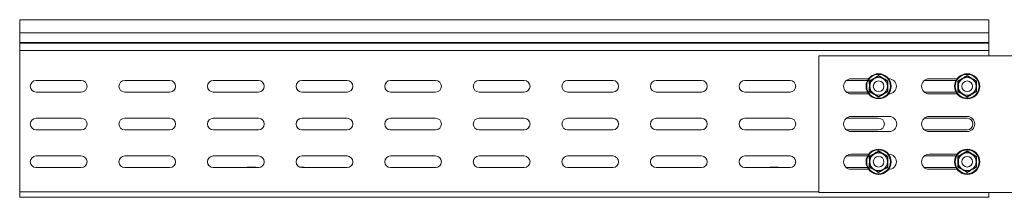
# Model space of a CAD drawing. Header units: millimetres. Extents: x 10 to 1476, y -4445 to -172.
# Tile 15 of 30: x 77 to 633, y -3165 to -3065. Entities that reach past the tile are written whole.
import ezdxf

# ---------------------------------------------------------------- set-up
doc = ezdxf.new("R2010")
doc.units = ezdxf.units.MM

msp = doc.modelspace()

# ---------------------------------------------------------------- linework, layer by layer
at = {"color": 7, "linetype": 'Continuous', "lineweight": 15}
for p, q in [((624.21, -3065.4), (77.21, -3065.4)), ((77.21, -3072.86), (77.21, -3065.4)), ((624.21, -3072.86), (624.21, -3065.4)), ((77.21, -3072.86), (624.21, -3072.86)), ((77.21, -3072.86), (77.21, -3078.17)), ((624.21, -3078.17), (624.21, -3072.86)), ((77.21, -3078.53), (77.21, -3078.17)), ((77.21, -3078.17), (624.21, -3078.17)), ((624.21, -3078.53), (624.21, -3078.17)), ((77.21, -3078.53), (624.21, -3078.53)), ((77.21, -3078.53), (77.21, -3082.66)), ((77.21, -3082.66), (624.21, -3082.66)), ((77.21, -3162.4), (77.21, -3082.66)), ((624.21, -3082.66), (624.21, -3078.53)), ((624.21, -3082.66), (624.21, -3085.65)), ((528.21, -3085.65), (653.21, -3085.65)), ((528.21, -3162.65), (528.21, -3085.65)), ((111.96, -3099.65), (86.46, -3099.65)), ((161.96, -3099.65), (136.46, -3099.65)), ((211.96, -3099.65), (186.46, -3099.65)), ((261.96, -3099.65), (236.46, -3099.65)), ((311.96, -3099.65), (286.46, -3099.65)), ((361.96, -3099.65), (336.46, -3099.65)), ((411.96, -3099.65), (386.46, -3099.65)), ((461.96, -3099.65), (436.46, -3099.65)), ((511.96, -3099.65), (486.46, -3099.65)), ((555.65, -3099.65), (543.72, -3099.65)), ((546.46, -3098.65), (556.27, -3098.65)), ((567.65, -3098.65), (567.71, -3098.65)), ((605.65, -3099.65), (587.72, -3099.65)), ((590.46, -3098.65), (606.27, -3098.65)), ((86.46, -3106.15), (111.96, -3106.15)), ((136.46, -3106.15), (161.96, -3106.15)), ((186.46, -3106.15), (211.96, -3106.15)), ((236.46, -3106.15), (261.96, -3106.15)), ((286.46, -3106.15), (311.96, -3106.15)), ((336.46, -3106.15), (361.96, -3106.15)), ((386.46, -3106.15), (411.96, -3106.15)), ((436.46, -3106.15), (461.96, -3106.15)), ((486.46, -3106.15), (511.96, -3106.15)), ((543.72, -3106.15), (555.65, -3106.15)), ((587.72, -3106.15), (605.65, -3106.15)), ((556.27, -3107.15), (546.46, -3107.15)), ((567.71, -3107.15), (567.65, -3107.15)), ((606.27, -3107.15), (590.46, -3107.15)), ((111.96, -3120.9), (86.46, -3120.9)), ((161.96, -3120.9), (136.46, -3120.9)), ((211.96, -3120.9), (186.46, -3120.9)), ((261.96, -3120.9), (236.46, -3120.9)), ((311.96, -3120.9), (286.46, -3120.9)), ((361.96, -3120.9), (336.46, -3120.9)), ((411.96, -3120.9), (386.46, -3120.9)), ((461.96, -3120.9), (436.46, -3120.9)), ((511.96, -3120.9), (486.46, -3120.9)), ((561.96, -3120.9), (543.72, -3120.9)), ((546.46, -3119.9), (567.96, -3119.9)), ((611.96, -3120.9), (587.72, -3120.9)), ((590.46, -3119.9), (611.96, -3119.9)), ((86.46, -3127.4), (111.96, -3127.4)), ((136.46, -3127.4), (161.96, -3127.4)), ((186.46, -3127.4), (211.96, -3127.4)), ((236.46, -3127.4), (261.96, -3127.4)), ((286.46, -3127.4), (311.96, -3127.4)), ((336.46, -3127.4), (361.96, -3127.4)), ((386.46, -3127.4), (411.96, -3127.4)), ((436.46, -3127.4), (461.96, -3127.4)), ((486.46, -3127.4), (511.96, -3127.4)), ((543.72, -3127.4), (561.96, -3127.4)), ((567.96, -3128.4), (546.46, -3128.4)), ((587.72, -3127.4), (611.96, -3127.4)), ((611.96, -3128.4), (590.46, -3128.4)), ((111.96, -3142.15), (86.46, -3142.15)), ((161.96, -3142.15), (136.46, -3142.15)), ((211.96, -3142.15), (186.46, -3142.15)), ((261.96, -3142.15), (236.46, -3142.15)), ((311.96, -3142.15), (286.46, -3142.15)), ((361.96, -3142.15), (336.46, -3142.15)), ((411.96, -3142.15), (386.46, -3142.15)), ((461.96, -3142.15), (436.46, -3142.15)), ((511.96, -3142.15), (486.46, -3142.15)), ((555.65, -3142.15), (543.72, -3142.15)), ((546.46, -3141.15), (556.27, -3141.15)), ((567.65, -3141.15), (567.71, -3141.15)), ((605.65, -3142.15), (587.72, -3142.15)), ((590.46, -3141.15), (606.27, -3141.15)), ((86.46, -3148.65), (111.96, -3148.65)), ((136.46, -3148.65), (161.96, -3148.65)), ((186.46, -3148.65), (211.96, -3148.65)), ((206.01, -3148.46), (209.91, -3148.46)), ((235.36, -3148.46), (237.41, -3148.46)), ((236.46, -3148.65), (261.96, -3148.65)), ((286.46, -3148.65), (311.96, -3148.65)), ((336.46, -3148.65), (361.96, -3148.65)), ((386.46, -3148.65), (411.96, -3148.65)), ((436.46, -3148.65), (461.96, -3148.65)), ((486.46, -3148.65), (511.96, -3148.65)), ((501.01, -3148.46), (504.91, -3148.46)), ((543.72, -3148.65), (555.65, -3148.65)), ((556.27, -3149.65), (546.46, -3149.65)), ((567.71, -3149.65), (567.65, -3149.65)), ((587.72, -3148.65), (605.65, -3148.65)), ((606.27, -3149.65), (590.46, -3149.65)), ((77.21, -3162.4), (77.21, -3165.4)), ((77.21, -3165.4), (624.21, -3165.4)), ((653.21, -3162.65), (528.21, -3162.65)), ((624.21, -3165.4), (624.21, -3162.65))]:
    msp.add_line(p, q, dxfattribs=at)
at = {"color": 8, "linetype": 'Continuous', "lineweight": 15}
for p, q in [((206.01, -3148.46), (206.01, -3148.65)), ((209.91, -3148.65), (209.91, -3148.46)), ((237.41, -3148.65), (237.41, -3148.46)), ((501.01, -3148.46), (501.01, -3148.65)), ((504.91, -3148.65), (504.91, -3148.46)), ((77.21, -3162.4), (528.21, -3162.4))]:
    msp.add_line(p, q, dxfattribs=at)
at = {"color": 7, "linetype": 'Continuous', "lineweight": 15}
for centre, radius in [((561.96, -3102.9), 7.1), ((561.96, -3102.9), 6.73), ((561.96, -3102.9), 3), ((611.96, -3102.9), 7.1), ((611.96, -3102.9), 6.73), ((611.96, -3102.9), 3), ((561.96, -3145.4), 7.1), ((561.96, -3145.4), 6.73), ((611.96, -3145.4), 7.1), ((611.96, -3145.4), 6.73), ((561.96, -3145.4), 3), ((611.96, -3145.4), 3)]:
    msp.add_circle(centre, radius, dxfattribs=at)
for centre, radius, start, end in [((86.46, -3102.9), 3.25, 90, 270), ((111.96, -3102.9), 3.25, 270, 90), ((136.46, -3102.9), 3.25, 90, 270), ((161.96, -3102.9), 3.25, 270, 90), ((186.46, -3102.9), 3.25, 90, 270), ((211.96, -3102.9), 3.25, 270, 90), ((236.46, -3102.9), 3.25, 90, 270), ((261.96, -3102.9), 3.25, 270, 90), ((286.46, -3102.9), 3.25, 90, 270), ((311.96, -3102.9), 3.25, 270, 90), ((336.46, -3102.9), 3.25, 90, 270), ((361.96, -3102.9), 3.25, 270, 90), ((386.46, -3102.9), 3.25, 90, 270), ((411.96, -3102.9), 3.25, 270, 90), ((436.46, -3102.9), 3.25, 90, 270), ((461.96, -3102.9), 3.25, 270, 90), ((486.46, -3102.9), 3.25, 90, 270), ((511.96, -3102.9), 3.25, 270, 90), ((546.46, -3102.9), 4.25, 90, 270), ((561.96, -3102.9), 5, 120, 180), ((561.96, -3102.9), 5, 60, 120), ((561.96, -3102.9), 5, 0, 60), ((567.71, -3102.9), 4.25, 270, 90), ((590.46, -3102.9), 4.25, 90, 270), ((611.96, -3102.9), 5, 120, 180), ((611.96, -3102.9), 5, 60, 120), ((611.96, -3102.9), 5, 0, 60), ((561.96, -3102.9), 5, 180, 240), ((561.96, -3102.9), 5, 300, 0), ((611.96, -3102.9), 5, 180, 240), ((611.96, -3102.9), 5, 300, 0), ((561.96, -3102.9), 5, 240, 300), ((611.96, -3102.9), 5, 240, 300), ((86.46, -3124.15), 3.25, 90, 270), ((111.96, -3124.15), 3.25, 270, 90), ((136.46, -3124.15), 3.25, 90, 270), ((161.96, -3124.15), 3.25, 270, 90), ((186.46, -3124.15), 3.25, 90, 270), ((211.96, -3124.15), 3.25, 270, 90), ((236.46, -3124.15), 3.25, 90, 270), ((261.96, -3124.15), 3.25, 270, 90), ((286.46, -3124.15), 3.25, 90, 270), ((311.96, -3124.15), 3.25, 270, 90), ((336.46, -3124.15), 3.25, 90, 270), ((361.96, -3124.15), 3.25, 270, 90), ((386.46, -3124.15), 3.25, 90, 270), ((411.96, -3124.15), 3.25, 270, 90), ((436.46, -3124.15), 3.25, 90, 270), ((461.96, -3124.15), 3.25, 270, 90), ((486.46, -3124.15), 3.25, 90, 270), ((511.96, -3124.15), 3.25, 270, 90), ((546.46, -3124.15), 4.25, 90, 270), ((561.96, -3124.15), 3.25, 270, 90), ((567.96, -3124.15), 4.25, 270, 90), ((590.46, -3124.15), 4.25, 90, 270), ((611.96, -3124.15), 4.25, 270, 90), ((611.96, -3124.15), 3.25, 270, 90), ((86.46, -3145.4), 3.25, 90, 270), ((111.96, -3145.4), 3.25, 270, 90), ((136.46, -3145.4), 3.25, 90, 270), ((161.96, -3145.4), 3.25, 270, 90), ((186.46, -3145.4), 3.25, 90, 270), ((211.96, -3145.4), 3.25, 270, 90), ((236.46, -3145.4), 3.25, 90, 270), ((261.96, -3145.4), 3.25, 270, 90), ((286.46, -3145.4), 3.25, 90, 270), ((311.96, -3145.4), 3.25, 270, 90), ((336.46, -3145.4), 3.25, 90, 270), ((361.96, -3145.4), 3.25, 270, 90), ((386.46, -3145.4), 3.25, 90, 270), ((411.96, -3145.4), 3.25, 270, 90), ((436.46, -3145.4), 3.25, 90, 270), ((461.96, -3145.4), 3.25, 270, 90), ((486.46, -3145.4), 3.25, 90, 270), ((511.96, -3145.4), 3.25, 270, 90), ((546.46, -3145.4), 4.25, 90, 270), ((561.96, -3145.4), 5, 120, 180), ((561.96, -3145.4), 5, 60, 120), ((561.96, -3145.4), 5, 0, 60), ((567.71, -3145.4), 4.25, 270, 90), ((590.46, -3145.4), 4.25, 90, 270), ((611.96, -3145.4), 5, 120, 180), ((611.96, -3145.4), 5, 60, 120), ((611.96, -3145.4), 5, 0, 60), ((206.01, -3150.26), 1.8, 90, 116.5628), ((209.91, -3150.26), 1.8, 63.4372, 90), ((237.41, -3150.26), 1.8, 63.4372, 90), ((501.01, -3150.26), 1.8, 90, 116.5628), ((504.91, -3150.26), 1.8, 63.4372, 90), ((561.96, -3145.4), 5, 180, 240), ((561.96, -3145.4), 5, 240, 300), ((561.96, -3145.4), 5, 300, 0), ((611.96, -3145.4), 5, 180, 240), ((611.96, -3145.4), 5, 240, 300), ((611.96, -3145.4), 5, 300, 0)]:
    msp.add_arc(centre, radius, start, end, dxfattribs=at)
for points, knots in [([(556.7, -3099.87), (556.81, -3099.81), (557.01, -3099.7), (557.63, -3099.34), (558.57, -3098.81), (559.77, -3098.12), (560.9, -3097.46), (561.6, -3097.05), (561.96, -3096.84)], [0, 0, 0, 0, 0.058986, 0.117998, 0.354149, 0.592323, 0.795597, 1, 1, 1, 1]), ([(556.7, -3105.94), (556.71, -3105.82), (556.71, -3105.58), (556.71, -3104.87), (556.72, -3103.79), (556.72, -3102.41), (556.72, -3101.1), (556.71, -3100.28), (556.7, -3099.87)], [0, 0, 0, 0, 0.0589908, 0.1180091, 0.3541352, 0.5923267, 0.7956047, 1, 1, 1, 1]), ([(556.7, -3099.87), (556.71, -3099.87), (556.74, -3099.89), (556.81, -3099.93), (556.89, -3099.98), (556.95, -3100.01), (556.95, -3100.01), (556.96, -3100.02)], [0, 0, 0, 0, 0.007838, 0.267523, 0.528694, 0.763798, 1, 1, 1, 1]), ([(556.96, -3100.02), (557.14, -3099.91), (557.49, -3099.71), (558.04, -3099.39), (558.61, -3099.06), (559.04, -3098.81), (559.33, -3098.65), (559.41, -3098.6), (559.46, -3098.57)], [0, 0, 0, 0, 0.220967, 0.442842, 0.668631, 0.896424, 0.948192, 1, 1, 1, 1]), ([(556.96, -3102.9), (556.96, -3102.76), (556.96, -3101.8), (556.96, -3100.83), (556.96, -3100.05), (556.96, -3100.02)], [0, 0, 0, 0, 0.1484873, 0.9655888, 1, 1, 1, 1]), ([(559.46, -3098.57), (559.8, -3098.38), (560.48, -3097.98), (561.23, -3097.55), (561.72, -3097.27), (561.88, -3097.18), (561.96, -3097.13)], [0, 0, 0, 0, 0.395482, 0.801942, 0.900933, 1, 1, 1, 1]), ([(561.96, -3096.84), (561.96, -3096.84), (561.96, -3096.88), (561.96, -3096.96), (561.96, -3097.05), (561.96, -3097.12), (561.96, -3097.13), (561.96, -3097.13)], [0, 0, 0, 0, 0.007863, 0.267538, 0.528665, 0.76382, 1, 1, 1, 1]), ([(561.96, -3096.84), (562.16, -3096.96), (562.77, -3097.32), (563.81, -3097.92), (565.36, -3098.82), (566.5, -3099.47), (567.21, -3099.87)], [0, 0, 0, 0, 0.118022, 0.354212, 0.592474, 1, 1, 1, 1]), ([(561.96, -3097.13), (562.14, -3097.23), (562.49, -3097.44), (563.04, -3097.76), (563.61, -3098.08), (564.04, -3098.33), (564.33, -3098.5), (564.41, -3098.55), (564.46, -3098.57)], [0, 0, 0, 0, 0.220948, 0.442823, 0.668632, 0.896424, 0.948192, 1, 1, 1, 1]), ([(564.46, -3098.57), (564.63, -3098.67), (564.97, -3098.87), (565.47, -3099.16), (565.98, -3099.45), (566.4, -3099.69), (566.72, -3099.88), (566.88, -3099.97), (566.96, -3100.02)], [0, 0, 0, 0, 0.1970308, 0.3955895, 0.5982984, 0.8020689, 0.9009963, 1, 1, 1, 1]), ([(566.96, -3100.02), (566.96, -3100.01), (566.97, -3100.01), (567.02, -3099.98), (567.11, -3099.93), (567.17, -3099.89), (567.21, -3099.87), (567.21, -3099.87)], [0, 0, 0, 0, 0.236174, 0.471286, 0.732468, 0.992162, 1, 1, 1, 1]), ([(566.96, -3102.9), (566.96, -3102.76), (566.96, -3102.21), (566.96, -3101.26), (566.96, -3100.46), (566.96, -3100.05), (566.96, -3100.02)], [0, 0, 0, 0, 0.148156, 0.551993, 0.965666, 1, 1, 1, 1]), ([(567.21, -3099.87), (567.21, -3100.11), (567.2, -3100.82), (567.2, -3102.02), (567.19, -3103.81), (567.2, -3105.12), (567.21, -3105.94)], [0, 0, 0, 0, 0.1180171, 0.3542259, 0.5924814, 1, 1, 1, 1]), ([(606.7, -3099.87), (606.81, -3099.81), (607.01, -3099.7), (607.63, -3099.34), (608.57, -3098.81), (609.77, -3098.12), (610.9, -3097.46), (611.6, -3097.05), (611.96, -3096.84)], [0, 0, 0, 0, 0.0589869, 0.1179833, 0.3541382, 0.5923332, 0.7955936, 1, 1, 1, 1]), ([(606.7, -3105.94), (606.71, -3105.82), (606.71, -3105.58), (606.71, -3104.87), (606.72, -3103.79), (606.72, -3102.41), (606.72, -3101.1), (606.71, -3100.28), (606.7, -3099.87)], [0, 0, 0, 0, 0.058991, 0.118009, 0.354135, 0.592327, 0.795605, 1, 1, 1, 1]), ([(606.7, -3099.87), (606.71, -3099.87), (606.74, -3099.89), (606.81, -3099.93), (606.89, -3099.98), (606.95, -3100.01), (606.95, -3100.01), (606.96, -3100.02)], [0, 0, 0, 0, 0.007838, 0.267545, 0.528592, 0.763815, 1, 1, 1, 1]), ([(606.96, -3100.02), (607.14, -3099.91), (607.49, -3099.71), (608.04, -3099.39), (608.61, -3099.06), (609.04, -3098.81), (609.33, -3098.65), (609.41, -3098.6), (609.46, -3098.57)], [0, 0, 0, 0, 0.220967, 0.442842, 0.668631, 0.896424, 0.948227, 1, 1, 1, 1]), ([(606.96, -3102.9), (606.96, -3102.76), (606.96, -3101.8), (606.96, -3100.83), (606.96, -3100.05), (606.96, -3100.02)], [0, 0, 0, 0, 0.1484873, 0.9655888, 1, 1, 1, 1]), ([(609.46, -3098.57), (609.8, -3098.38), (610.48, -3097.98), (611.23, -3097.55), (611.72, -3097.27), (611.88, -3097.18), (611.96, -3097.13)], [0, 0, 0, 0, 0.395482, 0.801942, 0.900933, 1, 1, 1, 1]), ([(611.96, -3096.84), (611.96, -3096.84), (611.96, -3096.88), (611.96, -3096.96), (611.96, -3097.05), (611.96, -3097.12), (611.96, -3097.13), (611.96, -3097.13)], [0, 0, 0, 0, 0.007863, 0.267538, 0.528665, 0.76382, 1, 1, 1, 1]), ([(611.96, -3096.84), (612.16, -3096.96), (612.77, -3097.32), (613.81, -3097.92), (615.36, -3098.82), (616.5, -3099.47), (617.21, -3099.87)], [0, 0, 0, 0, 0.118022, 0.354228, 0.592491, 1, 1, 1, 1]), ([(611.96, -3097.13), (612.14, -3097.23), (612.49, -3097.44), (613.04, -3097.76), (613.61, -3098.08), (614.04, -3098.33), (614.33, -3098.5), (614.41, -3098.55), (614.46, -3098.57)], [0, 0, 0, 0, 0.22094, 0.442807, 0.668608, 0.896393, 0.948194, 1, 1, 1, 1]), ([(614.46, -3098.57), (614.63, -3098.67), (614.97, -3098.87), (615.47, -3099.16), (615.98, -3099.45), (616.4, -3099.69), (616.72, -3099.88), (616.88, -3099.97), (616.96, -3100.02)], [0, 0, 0, 0, 0.197003, 0.395568, 0.598284, 0.802062, 0.901026, 1, 1, 1, 1]), ([(616.96, -3100.02), (616.96, -3100.01), (616.97, -3100.01), (617.03, -3099.98), (617.1, -3099.93), (617.17, -3099.89), (617.21, -3099.87), (617.21, -3099.87)], [0, 0, 0, 0, 0.236185, 0.471408, 0.732455, 0.992162, 1, 1, 1, 1]), ([(616.96, -3102.9), (616.96, -3102.76), (616.96, -3102.21), (616.96, -3101.26), (616.96, -3100.46), (616.96, -3100.05), (616.96, -3100.02)], [0, 0, 0, 0, 0.148156, 0.551993, 0.965666, 1, 1, 1, 1]), ([(617.21, -3099.87), (617.21, -3100.11), (617.2, -3100.82), (617.2, -3102.02), (617.19, -3103.81), (617.2, -3105.12), (617.21, -3105.94)], [0, 0, 0, 0, 0.118017, 0.354226, 0.592481, 1, 1, 1, 1]), ([(556.7, -3105.94), (556.71, -3105.94), (556.74, -3105.91), (556.81, -3105.87), (556.89, -3105.83), (556.95, -3105.8), (556.95, -3105.79), (556.96, -3105.79)], [0, 0, 0, 0, 0.007947, 0.267511, 0.528666, 0.763813, 1, 1, 1, 1]), ([(561.96, -3108.97), (561.86, -3108.91), (561.65, -3108.79), (561.04, -3108.43), (560.11, -3107.88), (558.91, -3107.19), (557.77, -3106.54), (557.06, -3106.14), (556.7, -3105.94)], [0, 0, 0, 0, 0.0589932, 0.1179837, 0.3541352, 0.5923325, 0.7956042, 1, 1, 1, 1]), ([(556.96, -3105.79), (556.96, -3105.67), (556.96, -3105.43), (556.96, -3104.84), (556.96, -3104), (556.96, -3103.27), (556.96, -3102.9)], [0, 0, 0, 0, 0.131286, 0.262737, 0.627533, 1, 1, 1, 1]), ([(559.46, -3107.23), (559.12, -3107.04), (558.43, -3106.64), (557.69, -3106.21), (557.2, -3105.93), (557.04, -3105.84), (556.96, -3105.79)], [0, 0, 0, 0, 0.395441, 0.801968, 0.900943, 1, 1, 1, 1]), ([(567.21, -3105.94), (567.01, -3106.05), (566.39, -3106.4), (565.35, -3106.99), (563.79, -3107.89), (562.67, -3108.55), (561.96, -3108.97)], [0, 0, 0, 0, 0.118019, 0.354223, 0.592484, 1, 1, 1, 1]), ([(566.96, -3105.79), (566.6, -3106), (565.88, -3106.41), (565.02, -3106.91), (564.55, -3107.18), (564.46, -3107.23)], [0, 0, 0, 0, 0.442954, 0.896341, 1, 1, 1, 1]), ([(566.96, -3105.79), (566.96, -3105.67), (566.96, -3105.43), (566.96, -3105.01), (566.96, -3104.53), (566.96, -3104), (566.96, -3103.46), (566.96, -3103.09), (566.96, -3102.9)], [0, 0, 0, 0, 0.1312182, 0.2626003, 0.4446059, 0.6274066, 0.8130837, 1, 1, 1, 1]), ([(566.96, -3105.79), (566.96, -3105.79), (566.97, -3105.8), (567.02, -3105.83), (567.1, -3105.87), (567.17, -3105.91), (567.21, -3105.94), (567.21, -3105.94)], [0, 0, 0, 0, 0.236159, 0.471314, 0.732479, 0.992053, 1, 1, 1, 1]), ([(606.7, -3105.94), (606.71, -3105.94), (606.74, -3105.91), (606.81, -3105.87), (606.89, -3105.83), (606.95, -3105.8), (606.95, -3105.79), (606.96, -3105.79)], [0, 0, 0, 0, 0.007948, 0.267534, 0.528564, 0.763829, 1, 1, 1, 1]), ([(611.96, -3108.97), (611.86, -3108.91), (611.65, -3108.79), (611.04, -3108.43), (610.11, -3107.88), (608.91, -3107.19), (607.77, -3106.54), (607.06, -3106.14), (606.7, -3105.94)], [0, 0, 0, 0, 0.058994, 0.117986, 0.354141, 0.592342, 0.795601, 1, 1, 1, 1]), ([(606.96, -3105.79), (606.96, -3105.67), (606.96, -3105.43), (606.96, -3104.84), (606.96, -3104), (606.96, -3103.27), (606.96, -3102.9)], [0, 0, 0, 0, 0.131286, 0.262737, 0.627533, 1, 1, 1, 1]), ([(609.46, -3107.23), (609.12, -3107.04), (608.43, -3106.64), (607.69, -3106.21), (607.2, -3105.93), (607.04, -3105.84), (606.96, -3105.79)], [0, 0, 0, 0, 0.395441, 0.801935, 0.900943, 1, 1, 1, 1]), ([(617.21, -3105.94), (617.01, -3106.05), (616.39, -3106.4), (615.35, -3106.99), (613.79, -3107.89), (612.67, -3108.55), (611.96, -3108.97)], [0, 0, 0, 0, 0.118019, 0.354223, 0.592484, 1, 1, 1, 1]), ([(616.96, -3105.79), (616.6, -3106), (615.88, -3106.41), (615.02, -3106.91), (614.55, -3107.18), (614.46, -3107.23)], [0, 0, 0, 0, 0.442936, 0.896372, 1, 1, 1, 1]), ([(616.96, -3105.79), (616.96, -3105.67), (616.96, -3105.43), (616.96, -3105.01), (616.96, -3104.53), (616.96, -3104), (616.96, -3103.46), (616.96, -3103.09), (616.96, -3102.9)], [0, 0, 0, 0, 0.1312182, 0.2626003, 0.4446059, 0.6274066, 0.8130837, 1, 1, 1, 1]), ([(616.96, -3105.79), (616.96, -3105.79), (616.97, -3105.8), (617.03, -3105.83), (617.1, -3105.87), (617.17, -3105.91), (617.21, -3105.94), (617.21, -3105.94)], [0, 0, 0, 0, 0.236171, 0.471436, 0.732466, 0.992052, 1, 1, 1, 1]), ([(561.96, -3108.68), (561.6, -3108.47), (560.88, -3108.05), (560.02, -3107.56), (559.55, -3107.28), (559.46, -3107.23)], [0, 0, 0, 0, 0.442935, 0.896321, 1, 1, 1, 1]), ([(564.46, -3107.23), (564.12, -3107.43), (563.43, -3107.83), (562.6, -3108.31), (562.12, -3108.58), (561.96, -3108.68)], [0, 0, 0, 0, 0.395467, 0.802001, 1, 1, 1, 1]), ([(561.96, -3108.68), (561.96, -3108.68), (561.96, -3108.69), (561.96, -3108.75), (561.96, -3108.85), (561.96, -3108.93), (561.96, -3108.97), (561.96, -3108.97)], [0, 0, 0, 0, 0.23618, 0.471335, 0.732462, 0.992137, 1, 1, 1, 1]), ([(611.96, -3108.68), (611.6, -3108.47), (610.88, -3108.05), (610.02, -3107.56), (609.55, -3107.28), (609.46, -3107.23)], [0, 0, 0, 0, 0.442901, 0.896321, 1, 1, 1, 1]), ([(614.46, -3107.23), (614.12, -3107.43), (613.43, -3107.83), (612.6, -3108.31), (612.12, -3108.58), (611.96, -3108.68)], [0, 0, 0, 0, 0.3954887, 0.8019753, 1, 1, 1, 1]), ([(611.96, -3108.68), (611.96, -3108.68), (611.96, -3108.69), (611.96, -3108.75), (611.96, -3108.85), (611.96, -3108.93), (611.96, -3108.97), (611.96, -3108.97)], [0, 0, 0, 0, 0.23618, 0.471335, 0.732462, 0.992137, 1, 1, 1, 1]), ([(556.7, -3142.37), (556.81, -3142.31), (557.01, -3142.2), (557.63, -3141.84), (558.57, -3141.31), (559.77, -3140.62), (560.9, -3139.96), (561.6, -3139.55), (561.96, -3139.34)], [0, 0, 0, 0, 0.058986, 0.117998, 0.354149, 0.592323, 0.795597, 1, 1, 1, 1]), ([(561.96, -3139.34), (561.96, -3139.34), (561.96, -3139.38), (561.96, -3139.46), (561.96, -3139.55), (561.96, -3139.62), (561.96, -3139.63), (561.96, -3139.63)], [0, 0, 0, 0, 0.007863, 0.267538, 0.528665, 0.76382, 1, 1, 1, 1]), ([(561.96, -3139.34), (562.16, -3139.46), (562.77, -3139.82), (563.81, -3140.42), (565.36, -3141.32), (566.5, -3141.97), (567.21, -3142.37)], [0, 0, 0, 0, 0.1180118, 0.3542116, 0.5924745, 1, 1, 1, 1]), ([(606.7, -3142.37), (606.81, -3142.31), (607.01, -3142.2), (607.63, -3141.84), (608.57, -3141.31), (609.77, -3140.62), (610.9, -3139.96), (611.6, -3139.55), (611.96, -3139.34)], [0, 0, 0, 0, 0.0589869, 0.1179833, 0.3541382, 0.5923332, 0.7955936, 1, 1, 1, 1]), ([(611.96, -3139.34), (611.96, -3139.34), (611.96, -3139.38), (611.96, -3139.46), (611.96, -3139.55), (611.96, -3139.62), (611.96, -3139.63), (611.96, -3139.63)], [0, 0, 0, 0, 0.007863, 0.267538, 0.528665, 0.76382, 1, 1, 1, 1]), ([(611.96, -3139.34), (612.16, -3139.46), (612.77, -3139.82), (613.81, -3140.42), (615.36, -3141.32), (616.5, -3141.97), (617.21, -3142.37)], [0, 0, 0, 0, 0.1180119, 0.3542284, 0.5924913, 1, 1, 1, 1]), ([(556.7, -3148.44), (556.71, -3148.32), (556.71, -3148.08), (556.71, -3147.37), (556.72, -3146.29), (556.72, -3144.91), (556.72, -3143.6), (556.71, -3142.78), (556.7, -3142.37)], [0, 0, 0, 0, 0.058992, 0.117992, 0.354142, 0.592338, 0.795601, 1, 1, 1, 1]), ([(556.7, -3142.37), (556.71, -3142.37), (556.74, -3142.39), (556.81, -3142.43), (556.89, -3142.48), (556.95, -3142.51), (556.95, -3142.51), (556.96, -3142.52)], [0, 0, 0, 0, 0.007838, 0.267523, 0.528694, 0.763798, 1, 1, 1, 1]), ([(556.96, -3142.52), (557.14, -3142.41), (557.49, -3142.21), (558.04, -3141.89), (558.61, -3141.56), (559.04, -3141.31), (559.33, -3141.15), (559.41, -3141.1), (559.46, -3141.07)], [0, 0, 0, 0, 0.220967, 0.442842, 0.668651, 0.896444, 0.948192, 1, 1, 1, 1]), ([(556.96, -3145.4), (556.96, -3145.26), (556.96, -3144.3), (556.96, -3143.33), (556.96, -3142.55), (556.96, -3142.52)], [0, 0, 0, 0, 0.148453, 0.965587, 1, 1, 1, 1]), ([(559.46, -3141.07), (559.8, -3140.88), (560.48, -3140.48), (561.23, -3140.05), (561.72, -3139.77), (561.88, -3139.68), (561.96, -3139.63)], [0, 0, 0, 0, 0.395482, 0.801961, 0.900933, 1, 1, 1, 1]), ([(561.96, -3139.63), (562.14, -3139.73), (562.49, -3139.94), (563.04, -3140.26), (563.61, -3140.58), (564.04, -3140.83), (564.33, -3141), (564.41, -3141.05), (564.46, -3141.07)], [0, 0, 0, 0, 0.2209481, 0.4428227, 0.6686316, 0.8964243, 0.9481719, 1, 1, 1, 1]), ([(564.46, -3141.07), (564.63, -3141.17), (564.97, -3141.37), (565.47, -3141.66), (565.98, -3141.95), (566.4, -3142.19), (566.72, -3142.38), (566.88, -3142.47), (566.96, -3142.52)], [0, 0, 0, 0, 0.197031, 0.39559, 0.598299, 0.802069, 0.900977, 1, 1, 1, 1]), ([(566.96, -3142.52), (566.96, -3142.51), (566.97, -3142.51), (567.02, -3142.48), (567.11, -3142.43), (567.17, -3142.39), (567.21, -3142.37), (567.21, -3142.37)], [0, 0, 0, 0, 0.236174, 0.471286, 0.732468, 0.992162, 1, 1, 1, 1]), ([(566.96, -3145.4), (566.96, -3145.26), (566.96, -3144.71), (566.96, -3143.76), (566.96, -3142.96), (566.96, -3142.55), (566.96, -3142.52)], [0, 0, 0, 0, 0.148122, 0.552014, 0.965664, 1, 1, 1, 1]), ([(567.21, -3142.37), (567.21, -3142.61), (567.2, -3143.32), (567.2, -3144.52), (567.19, -3146.31), (567.2, -3147.62), (567.21, -3148.44)], [0, 0, 0, 0, 0.1180194, 0.3542134, 0.5924734, 1, 1, 1, 1]), ([(606.7, -3148.44), (606.71, -3148.32), (606.71, -3148.08), (606.71, -3147.37), (606.72, -3146.29), (606.72, -3144.91), (606.72, -3143.6), (606.71, -3142.78), (606.7, -3142.37)], [0, 0, 0, 0, 0.058992, 0.117992, 0.354142, 0.592338, 0.795601, 1, 1, 1, 1]), ([(606.7, -3142.37), (606.71, -3142.37), (606.74, -3142.39), (606.81, -3142.43), (606.89, -3142.48), (606.95, -3142.51), (606.95, -3142.51), (606.96, -3142.52)], [0, 0, 0, 0, 0.007838, 0.267545, 0.528592, 0.763815, 1, 1, 1, 1]), ([(606.96, -3142.52), (607.14, -3142.41), (607.49, -3142.21), (608.04, -3141.89), (608.61, -3141.56), (609.04, -3141.31), (609.33, -3141.15), (609.41, -3141.1), (609.46, -3141.07)], [0, 0, 0, 0, 0.220967, 0.442842, 0.668651, 0.896444, 0.948227, 1, 1, 1, 1]), ([(606.96, -3145.4), (606.96, -3145.26), (606.96, -3144.3), (606.96, -3143.33), (606.96, -3142.55), (606.96, -3142.52)], [0, 0, 0, 0, 0.148453, 0.965587, 1, 1, 1, 1]), ([(609.46, -3141.07), (609.8, -3140.88), (610.48, -3140.48), (611.23, -3140.05), (611.72, -3139.77), (611.88, -3139.68), (611.96, -3139.63)], [0, 0, 0, 0, 0.395482, 0.801961, 0.900933, 1, 1, 1, 1]), ([(611.96, -3139.63), (612.14, -3139.73), (612.49, -3139.94), (613.04, -3140.26), (613.61, -3140.58), (614.04, -3140.83), (614.33, -3141), (614.41, -3141.05), (614.46, -3141.07)], [0, 0, 0, 0, 0.22094, 0.442807, 0.668608, 0.896393, 0.948174, 1, 1, 1, 1]), ([(614.46, -3141.07), (614.63, -3141.17), (614.97, -3141.37), (615.47, -3141.66), (615.98, -3141.95), (616.4, -3142.19), (616.72, -3142.38), (616.88, -3142.47), (616.96, -3142.52)], [0, 0, 0, 0, 0.197003, 0.395568, 0.598284, 0.802062, 0.901007, 1, 1, 1, 1]), ([(616.96, -3142.52), (616.96, -3142.51), (616.97, -3142.51), (617.03, -3142.48), (617.1, -3142.43), (617.17, -3142.39), (617.21, -3142.37), (617.21, -3142.37)], [0, 0, 0, 0, 0.236185, 0.471408, 0.732455, 0.992162, 1, 1, 1, 1]), ([(616.96, -3145.4), (616.96, -3145.26), (616.96, -3144.71), (616.96, -3143.76), (616.96, -3142.96), (616.96, -3142.55), (616.96, -3142.52)], [0, 0, 0, 0, 0.148122, 0.552014, 0.965664, 1, 1, 1, 1]), ([(617.21, -3142.37), (617.21, -3142.61), (617.2, -3143.32), (617.2, -3144.52), (617.19, -3146.31), (617.2, -3147.62), (617.21, -3148.44)], [0, 0, 0, 0, 0.118019, 0.354213, 0.592473, 1, 1, 1, 1]), ([(556.7, -3148.44), (556.71, -3148.44), (556.74, -3148.42), (556.81, -3148.37), (556.89, -3148.33), (556.95, -3148.3), (556.95, -3148.29), (556.96, -3148.29)], [0, 0, 0, 0, 0.007838, 0.267523, 0.528694, 0.763798, 1, 1, 1, 1]), ([(561.96, -3151.47), (561.86, -3151.41), (561.65, -3151.29), (561.04, -3150.93), (560.11, -3150.38), (558.91, -3149.69), (557.77, -3149.04), (557.06, -3148.64), (556.7, -3148.44)], [0, 0, 0, 0, 0.058993, 0.117992, 0.354132, 0.592327, 0.795597, 1, 1, 1, 1]), ([(556.96, -3148.29), (556.96, -3148.17), (556.96, -3147.93), (556.96, -3147.34), (556.96, -3146.5), (556.96, -3145.77), (556.96, -3145.4)], [0, 0, 0, 0, 0.131281, 0.262726, 0.627508, 1, 1, 1, 1]), ([(559.46, -3149.73), (559.12, -3149.54), (558.43, -3149.14), (557.69, -3148.71), (557.2, -3148.43), (557.04, -3148.34), (556.96, -3148.29)], [0, 0, 0, 0, 0.395441, 0.801968, 0.900943, 1, 1, 1, 1]), ([(561.96, -3151.18), (561.6, -3150.97), (560.88, -3150.55), (560.02, -3150.06), (559.55, -3149.78), (559.46, -3149.73)], [0, 0, 0, 0, 0.442935, 0.896321, 1, 1, 1, 1]), ([(567.21, -3148.44), (567.01, -3148.55), (566.39, -3148.9), (565.35, -3149.49), (563.79, -3150.39), (562.67, -3151.05), (561.96, -3151.47)], [0, 0, 0, 0, 0.118027, 0.354229, 0.592488, 1, 1, 1, 1]), ([(564.46, -3149.73), (564.12, -3149.93), (563.43, -3150.33), (562.6, -3150.8), (562.12, -3151.08), (561.96, -3151.18)], [0, 0, 0, 0, 0.3954676, 0.8019824, 1, 1, 1, 1]), ([(566.96, -3148.29), (566.6, -3148.5), (565.88, -3148.91), (565.02, -3149.41), (564.55, -3149.68), (564.46, -3149.73)], [0, 0, 0, 0, 0.442954, 0.896321, 1, 1, 1, 1]), ([(566.96, -3148.29), (566.96, -3148.17), (566.96, -3147.93), (566.96, -3147.51), (566.96, -3147.03), (566.96, -3146.5), (566.96, -3145.96), (566.96, -3145.59), (566.96, -3145.4)], [0, 0, 0, 0, 0.131213, 0.26259, 0.444588, 0.627381, 0.813051, 1, 1, 1, 1]), ([(566.96, -3148.29), (566.96, -3148.29), (566.97, -3148.3), (567.02, -3148.33), (567.11, -3148.37), (567.17, -3148.42), (567.21, -3148.44), (567.21, -3148.44)], [0, 0, 0, 0, 0.236174, 0.471286, 0.732468, 0.992162, 1, 1, 1, 1]), ([(606.7, -3148.44), (606.71, -3148.44), (606.74, -3148.42), (606.81, -3148.37), (606.89, -3148.33), (606.95, -3148.3), (606.95, -3148.29), (606.96, -3148.29)], [0, 0, 0, 0, 0.007838, 0.267545, 0.528592, 0.763815, 1, 1, 1, 1]), ([(611.96, -3151.47), (611.86, -3151.41), (611.65, -3151.29), (611.04, -3150.93), (610.11, -3150.38), (608.91, -3149.69), (607.77, -3149.04), (607.06, -3148.64), (606.7, -3148.44)], [0, 0, 0, 0, 0.058994, 0.117994, 0.354138, 0.592337, 0.795593, 1, 1, 1, 1]), ([(606.96, -3148.29), (606.96, -3148.17), (606.96, -3147.93), (606.96, -3147.34), (606.96, -3146.5), (606.96, -3145.77), (606.96, -3145.4)], [0, 0, 0, 0, 0.131281, 0.262726, 0.627508, 1, 1, 1, 1]), ([(609.46, -3149.73), (609.12, -3149.54), (608.43, -3149.14), (607.69, -3148.71), (607.2, -3148.43), (607.04, -3148.34), (606.96, -3148.29)], [0, 0, 0, 0, 0.395441, 0.801935, 0.900943, 1, 1, 1, 1]), ([(611.96, -3151.18), (611.6, -3150.97), (610.88, -3150.55), (610.02, -3150.06), (609.55, -3149.78), (609.46, -3149.73)], [0, 0, 0, 0, 0.442901, 0.896321, 1, 1, 1, 1]), ([(617.21, -3148.44), (617.01, -3148.55), (616.39, -3148.9), (615.35, -3149.49), (613.79, -3150.39), (612.67, -3151.05), (611.96, -3151.47)], [0, 0, 0, 0, 0.118027, 0.354229, 0.592488, 1, 1, 1, 1]), ([(614.46, -3149.73), (614.12, -3149.93), (613.43, -3150.33), (612.6, -3150.8), (612.12, -3151.08), (611.96, -3151.18)], [0, 0, 0, 0, 0.395489, 0.801956, 1, 1, 1, 1]), ([(616.96, -3148.29), (616.6, -3148.5), (615.88, -3148.91), (615.02, -3149.41), (614.55, -3149.68), (614.46, -3149.73)], [0, 0, 0, 0, 0.442936, 0.896352, 1, 1, 1, 1]), ([(616.96, -3148.29), (616.96, -3148.17), (616.96, -3147.93), (616.96, -3147.51), (616.96, -3147.03), (616.96, -3146.5), (616.96, -3145.96), (616.96, -3145.59), (616.96, -3145.4)], [0, 0, 0, 0, 0.131213, 0.26259, 0.444588, 0.627381, 0.813051, 1, 1, 1, 1]), ([(616.96, -3148.29), (616.96, -3148.29), (616.97, -3148.3), (617.03, -3148.33), (617.1, -3148.37), (617.17, -3148.42), (617.21, -3148.44), (617.21, -3148.44)], [0, 0, 0, 0, 0.236185, 0.471408, 0.732455, 0.992162, 1, 1, 1, 1]), ([(561.96, -3151.18), (561.96, -3151.18), (561.96, -3151.19), (561.96, -3151.25), (561.96, -3151.35), (561.96, -3151.43), (561.96, -3151.47), (561.96, -3151.47)], [0, 0, 0, 0, 0.23618, 0.471335, 0.732462, 0.992137, 1, 1, 1, 1]), ([(611.96, -3151.18), (611.96, -3151.18), (611.96, -3151.19), (611.96, -3151.25), (611.96, -3151.35), (611.96, -3151.43), (611.96, -3151.47), (611.96, -3151.47)], [0, 0, 0, 0, 0.23618, 0.471335, 0.732462, 0.992137, 1, 1, 1, 1])]:
    msp.add_open_spline(points, degree=3, knots=knots, dxfattribs=at)

doc.saveas('drawing.dxf')
